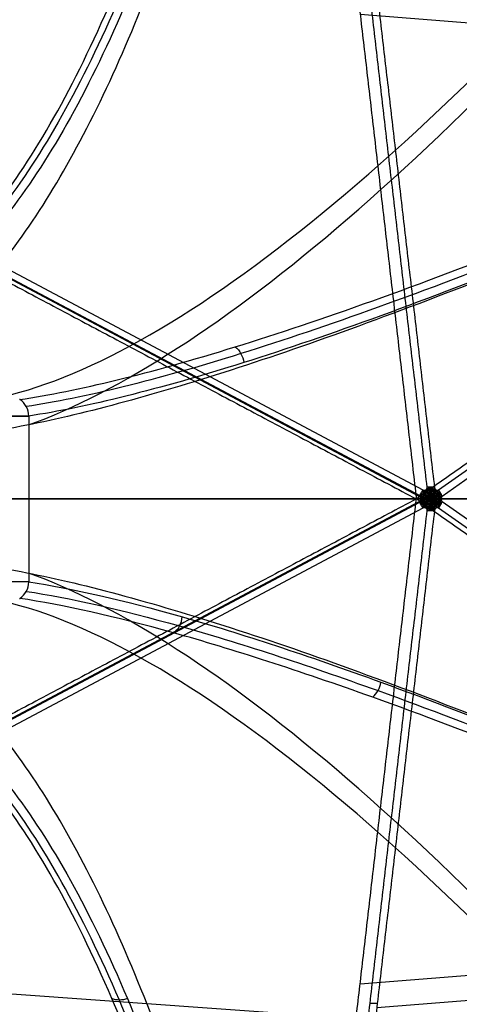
# Model space of a CAD drawing. Header units: millimetres. Extents: x -445 to 449, y -417 to 415.
# Tile 243 of 256: x 331 to 377, y -54 to 49. Entities that reach past the tile are written whole.
import ezdxf

# ---------------------------------------------------------------- set-up
doc = ezdxf.new("R2010")
doc.units = ezdxf.units.MM
doc.header["$MEASUREMENT"] = 0
doc.layers.add('Default', color=7, linetype='Continuous', true_color=0x000000)

msp = doc.modelspace()

# ---------------------------------------------------------------- linework, layer by layer
at = {"layer": 'Default', "color": 9, "true_color": 0xbfbfbf}
for p, q in [((276.72, 51, -931.04), (373.53, -0.49, -940.67)), ((375.16, -0.49, -940.14), (448.11, 51, -875.76)), ((373.15, -1.19, -940.79), (276.34, 50.31, -931.17)), ((276.38, 50.39, -931.17), (373.19, -1.1, -940.79)), ((448.49, 50.31, -875.63), (375.54, -1.19, -940.02)), ((366.97, 49.23, -917.52), (436.67, 43.61, -879.4)), ((323.16, 7.21, -726.33), (332.37, 7.21, -754.88)), ((332.37, 7.21, -754.88), (323.16, 7.21, -726.33)), ((276.34, -1.45, -931.17), (373.31, -1.45, -940.8)), ((276.34, -53.21, -931.17), (373.15, -1.71, -940.79)), ((276.38, -53.29, -931.17), (373.19, -1.8, -940.79)), ((278.66, -1.45, -926.37), (372.84, -1.45, -935.73)), ((332.37, -1.45, -754.88), (327.61, -1.45, -740.13)), ((372.84, -1.45, -935.73), (443.8, -1.45, -873.11)), ((375.42, -1.45, -940.12), (448.49, -1.45, -875.63)), ((375.54, -1.71, -940.02), (448.49, -53.21, -875.63)), ((373.53, -2.41, -940.67), (276.72, -53.9, -931.04)), ((448.11, -53.9, -875.76), (375.16, -2.41, -940.14)), ((332.37, -10.11, -754.88), (323.16, -10.11, -726.33)), ((366.97, -52.13, -917.52), (436.67, -46.51, -879.4)), ((368.71, -54.61, -921.62), (440.87, -48.79, -882.15)), ((282.11, -49.71, -926.72), (366.55, -55.73, -916.23))]:
    msp.add_line(p, q, dxfattribs=at)
at = {"layer": 'Default', "color": 9, "true_color": 0xbfbfbf, "extrusion": (0.824206, 0.5, 0.265866)}
for centre, radius, start, end in [((48.76, -818.08, 64.36), 202.52, 176.7448, 222.114), ((-372.68, -750.11, 65.53), 202.52, 299.5618, 341.8616), ((-372.68, -750.11, 65.4), 197.52, 299.6063, 344.8566)]:
    msp.add_arc(centre, radius, start, end, dxfattribs=at)
at = {"layer": 'Default', "color": 9, "true_color": 0xbfbfbf, "extrusion": (0.824206, -0.5, 0.265866)}
for centre, radius, start, end in [((370.2, -750.51, 66.85), 197.52, 195.1434, 240.3937), ((370.2, -750.51, 66.98), 202.52, 198.1384, 240.4382), ((-51.24, -818.48, 65.81), 202.52, 317.886, 3.2552)]:
    msp.add_arc(centre, radius, start, end, dxfattribs=at)
at = {"layer": 'Default', "color": 9, "true_color": 0xbfbfbf, "extrusion": (0.879515, -0.467773, -0.087419)}
for start, end in [(267.338, 278.8639), (278.8639, 290.3898)]:
    msp.add_arc((174.27, -906.34, 410.99), 2, start, end, dxfattribs=at)
at = {"layer": 'Default', "color": 9, "true_color": 0xbfbfbf, "extrusion": (-0.108432, 0.935546, 0.336149)}
for start, end in [(250.976, 262.5019), (239.4502, 250.976)]:
    msp.add_arc((-371.19, -869.26, -356.92), 2, start, end, dxfattribs=at)
at = {"layer": 'Default', "color": 9, "true_color": 0xbfbfbf, "extrusion": (0.66265, 0.467773, 0.584878)}
for start, end in [(259.0915, 270.6174), (247.5656, 259.0915)]:
    msp.add_arc((-216.78, -939.66, -301.5), 2, start, end, dxfattribs=at)
at = {"layer": 'Default', "color": 9, "true_color": 0xbfbfbf, "extrusion": (0, 1, 0)}
for radius, start, end in [(202.52, 290.8456, 336.2148), (197.52, 290.8902, 336.1404)]:
    msp.add_arc((-513.01, -674.98, -1.45), radius, start, end, dxfattribs=at)
at = {"layer": 'Default', "color": 9, "true_color": 0xbfbfbf, "extrusion": (0.879515, 0.467773, -0.087419)}
for start, end in [(261.1361, 272.662), (249.6102, 261.1361)]:
    msp.add_arc((-176.83, -906.46, 409.63), 2, start, end, dxfattribs=at)
at = {"layer": 'Default', "color": 9, "true_color": 0xbfbfbf, "extrusion": (0.66265, -0.467773, 0.584878)}
for start, end in [(280.9085, 292.4344), (269.3826, 280.9085)]:
    msp.add_arc((214.41, -940.64, -300.14), 2, start, end, dxfattribs=at)
at = {"layer": 'Default', "color": 9, "true_color": 0xbfbfbf, "extrusion": (0.108432, 0.935546, -0.336149)}
for centre, start, end in [((-371.53, -870.23, 354.21), 250.976, 262.5019), ((-371.53, -870.23, 354.21), 239.4502, 250.976), ((-371.53, -870.23, 299.15), 239.4502, 262.5019)]:
    msp.add_arc(centre, 2, start, end, dxfattribs=at)
at = {"layer": 'Default', "color": 9, "true_color": 0xbfbfbf}
for points, knots in [([(357.12, 101.9, -887), (354.98, 91.85, -880.35), (350.24, 73.14, -865.65), (341.06, 47.42, -837.2), (329.66, 27.09, -801.87), (320.71, 19.66, -774.12), (316.18, 17.87, -760.08)], [0, 0, 0, 0, 35.012924, 70.025848, 116.709747, 163.377336, 163.377336, 163.377336, 163.377336]), ([(315.24, 17.61, -760.4), (319.78, 19.4, -774.46), (328.78, 26.86, -802.24), (340.27, 47.26, -837.57), (349.55, 73.04, -865.98), (354.37, 91.78, -880.64), (356.55, 101.84, -887.27)], [-1314.671432, -1314.671432, -1314.671432, -1314.671432, -1267.48661, -1220.301788, -1184.913171, -1149.524555, -1149.524555, -1149.524555, -1149.524555]), ([(357.74, 101.84, -886.89), (355.64, 91.78, -880.23), (350.98, 73.04, -865.52), (341.92, 47.26, -837.04), (330.6, 26.86, -801.66), (321.66, 19.4, -773.86), (317.13, 17.61, -759.79)], [-189.353565, -189.353565, -189.353565, -189.353565, -153.964953, -118.576332, -71.391504, -24.206688, -24.206688, -24.206688, -24.206688]), ([(316.27, 12.41, -760.35), (320.54, 14.07, -773.58), (324.7, 17.37, -786.49), (332.7, 26.93, -811.29), (336.54, 33.2, -823.19), (343.74, 48.31, -845.52), (347.08, 57.08, -855.88), (353.18, 76.58, -874.79), (355.94, 87.3, -883.33), (358.37, 98.73, -890.88)], [709.935271, 709.935271, 709.935271, 709.935271, 752.393427, 752.393427, 794.836466, 794.836466, 837.156724, 837.156724, 879.495751, 879.495751, 879.495751, 879.495751]), ([(331.42, 8.94, -755.19), (337.44, 9.83, -768.77), (352.57, 13.53, -794.57), (380.82, 23.65, -824.49), (411.3, 36.45, -846.07), (431.53, 45.75, -855.75), (441.98, 50.74, -859.71)], [-1314.671432, -1314.671432, -1314.671432, -1314.671432, -1267.486618, -1220.301793, -1184.913174, -1149.524555, -1149.524555, -1149.524555, -1149.524555]), ([(442.3, 50.22, -859.52), (431.88, 45.2, -855.54), (411.71, 35.84, -845.82), (381.33, 22.98, -824.21), (353.18, 12.82, -794.28), (338.1, 9.1, -768.51), (332.11, 8.21, -754.95)], [0, 0, 0, 0, 35.012925, 70.02585, 116.70975, 163.377339, 163.377339, 163.377339, 163.377339]), ([(442.57, 49.65, -859.52), (432.16, 44.59, -855.55), (412.02, 35.14, -845.83), (381.65, 22.15, -824.23), (353.47, 11.88, -794.28), (338.38, 8.12, -768.47), (332.37, 7.22, -754.88)], [-189.353565, -189.353565, -189.353565, -189.353565, -153.964946, -118.576327, -71.391502, -24.206688, -24.206688, -24.206688, -24.206688]), ([(440.94, 48.64, -864.25), (429.08, 42.92, -859.73), (417.49, 37.56, -854.04), (395.33, 27.82, -840.32), (384.75, 23.43, -832.29), (365.1, 15.88, -813.98), (356.09, 12.74, -803.74), (340.21, 7.96, -781.49), (333.33, 6.31, -769.46), (327.69, 5.48, -756.66)], [-879.495751, -879.495751, -879.495751, -879.495751, -837.156731, -837.156731, -794.836471, -794.836471, -752.393429, -752.393429, -709.935271, -709.935271, -709.935271, -709.935271]), ([(332.37, 7.22, -754.88), (332.36, 7.56, -754.87), (332.27, 7.91, -754.89), (331.94, 8.51, -755), (331.7, 8.76, -755.08), (331.42, 8.94, -755.19)], [-13.64441, -13.64441, -13.64441, -13.64441, -12.578056, -12.578056, -11.511505, -11.511505, -11.511505, -11.511505]), ([(373.53, -0.49, -940.67), (373.56, -0.51, -940.67), (373.63, -0.53, -940.67), (373.74, -0.53, -940.66), (373.81, -0.51, -940.64), (373.84, -0.49, -940.63)], [0, 0, 0, 0, 0.1080622, 0.2161244, 0.3241866, 0.3241866, 0.3241866, 0.3241866]), ([(374.43, -1.45, -940.65), (374.39, -1.39, -940.66), (374.33, -1.26, -940.68), (374.16, -0.99, -940.7), (373.99, -0.7, -940.7), (373.84, -0.49, -940.63)], [0, 0, 0, 0, 0.333333, 0.666667, 1, 1, 1, 1]), ([(374.43, -1.45, -940.65), (374.46, -1.39, -940.64), (374.53, -1.26, -940.62), (374.67, -0.99, -940.54), (374.81, -0.7, -940.43), (374.9, -0.49, -940.29)], [0, 0, 0, 0, 0.333333, 0.666667, 1, 1, 1, 1]), ([(374.43, -1.45, -940.65), (374.49, -1.41, -940.63), (374.6, -1.34, -940.59), (374.86, -1.18, -940.48), (375.15, -0.99, -940.31), (375.38, -0.83, -940.11)], [0, 0, 0, 0, 0.333333, 0.666667, 1, 1, 1, 1]), ([(373.31, -1.45, -940.8), (373.31, -1.41, -940.8), (373.3, -1.34, -940.8), (373.24, -1.25, -940.8), (373.18, -1.2, -940.79), (373.15, -1.19, -940.79)], [0, 0, 0, 0, 0.1080622, 0.2161244, 0.3241866, 0.3241866, 0.3241866, 0.3241866]), ([(374.43, -1.45, -940.65), (374.36, -1.45, -940.68), (374.22, -1.45, -940.72), (373.91, -1.45, -940.78), (373.57, -1.45, -940.83), (373.31, -1.45, -940.8)], [0, 0, 0, 0, 0.333333, 0.666667, 1, 1, 1, 1]), ([(374.43, -1.45, -940.65), (374.37, -1.49, -940.67), (374.25, -1.56, -940.71), (373.98, -1.72, -940.76), (373.65, -1.91, -940.8), (373.34, -2.07, -940.77)], [0, 0, 0, 0, 0.333333, 0.666667, 1, 1, 1, 1]), ([(374.43, -1.45, -940.65), (374.43, -1.52, -940.65), (374.43, -1.66, -940.65), (374.42, -1.99, -940.62), (374.4, -2.36, -940.56), (374.36, -2.68, -940.44)], [0, 0, 0, 0, 0.333333, 0.666667, 1, 1, 1, 1]), ([(373.84, -2.41, -940.63), (373.81, -2.39, -940.64), (373.74, -2.37, -940.66), (373.63, -2.37, -940.67), (373.56, -2.39, -940.67), (373.53, -2.41, -940.67)], [0, 0, 0, 0, 0.1080622, 0.2161244, 0.3241866, 0.3241866, 0.3241866, 0.3241866]), ([(374.9, -2.41, -940.29), (374.87, -2.43, -940.3), (374.81, -2.48, -940.31), (374.75, -2.57, -940.31), (374.73, -2.64, -940.29), (374.73, -2.67, -940.28)], [0, 0, 0, 0, 0.1080622, 0.2161244, 0.3241866, 0.3241866, 0.3241866, 0.3241866]), ([(327.69, -8.38, -756.66), (333.33, -9.21, -769.46), (340.21, -10.86, -781.49), (356.09, -15.64, -803.74), (365.1, -18.78, -813.98), (384.75, -26.33, -832.29), (395.33, -30.72, -840.32), (417.49, -40.46, -854.04), (429.08, -45.82, -859.73), (440.94, -51.54, -864.25)], [709.935271, 709.935271, 709.935271, 709.935271, 752.393422, 752.393422, 794.836466, 794.836466, 837.156729, 837.156729, 879.495751, 879.495751, 879.495751, 879.495751]), ([(331.42, -11.84, -755.19), (331.7, -11.66, -755.08), (331.94, -11.41, -755), (332.27, -10.81, -754.89), (332.36, -10.46, -754.87), (332.37, -10.12, -754.88)], [-13.64441, -13.64441, -13.64441, -13.64441, -12.578055, -12.578055, -11.511505, -11.511505, -11.511505, -11.511505]), ([(332.37, -10.12, -754.88), (336.87, -10.79, -765.07), (347.62, -13.24, -784.69), (370.77, -20.87, -813.9), (402.14, -33.52, -840.48), (428.69, -45.8, -854.22), (442.57, -52.55, -859.52)], [-1314.671432, -1314.671432, -1314.671432, -1314.671432, -1279.28282, -1243.894199, -1196.709371, -1149.524555, -1149.524555, -1149.524555, -1149.524555]), ([(332.11, -11.11, -754.95), (336.6, -11.78, -765.12), (347.33, -14.2, -784.7), (370.46, -21.74, -813.88), (401.82, -34.26, -840.46), (428.4, -46.43, -854.22), (442.3, -53.12, -859.52)], [0.016308, 0.016308, 0.016308, 0.016308, 35.008568, 70.017137, 116.695228, 163.37332, 163.37332, 163.37332, 163.37332]), ([(441.98, -53.64, -859.71), (428.04, -46.98, -854.43), (401.38, -34.89, -840.73), (369.91, -22.43, -814.17), (346.7, -14.92, -784.98), (335.93, -12.51, -765.37), (331.42, -11.84, -755.19)], [-189.353565, -189.353565, -189.353565, -189.353565, -142.168751, -94.983926, -59.595307, -24.206688, -24.206688, -24.206688, -24.206688]), ([(358.37, -101.63, -890.88), (355.94, -90.2, -883.33), (353.18, -79.48, -874.79), (347.08, -59.98, -855.88), (343.74, -51.21, -845.52), (336.54, -36.1, -823.19), (332.7, -29.83, -811.29), (324.7, -20.27, -786.5), (320.54, -16.97, -773.58), (316.27, -15.31, -760.35)], [-879.495751, -879.495751, -879.495751, -879.495751, -837.156729, -837.156729, -794.836466, -794.836466, -752.393422, -752.393422, -709.935271, -709.935271, -709.935271, -709.935271]), ([(356.55, -104.74, -887.27), (354.37, -94.68, -880.64), (349.55, -75.94, -865.98), (340.27, -50.16, -837.57), (328.78, -29.76, -802.24), (319.78, -22.3, -774.46), (315.24, -20.51, -760.4)], [-189.353565, -189.353565, -189.353565, -189.353565, -153.964953, -118.576332, -71.391504, -24.206688, -24.206688, -24.206688, -24.206688]), ([(317.13, -20.51, -759.79), (321.66, -22.3, -773.86), (330.6, -29.76, -801.66), (341.92, -50.16, -837.04), (350.98, -75.94, -865.52), (355.64, -94.68, -880.23), (357.74, -104.74, -886.89)], [-1314.671432, -1314.671432, -1314.671432, -1314.671432, -1267.486608, -1220.301783, -1184.913165, -1149.524555, -1149.524555, -1149.524555, -1149.524555]), ([(357.12, -104.8, -887), (354.98, -94.75, -880.35), (350.24, -76.04, -865.65), (341.06, -50.32, -837.2), (329.66, -29.99, -801.87), (320.71, -22.56, -774.12), (316.18, -20.77, -760.08)], [0, 0, 0, 0, 35.012924, 70.025848, 116.709747, 163.377336, 163.377336, 163.377336, 163.377336])]:
    msp.add_open_spline(points, degree=3, knots=knots, dxfattribs=at)
for points, degree in [([(373.97, -0.23, -940.53), (368, 51.26, -922.02), (362.03, 102.75, -903.52)], 2), ([(362.79, 102.75, -903.28), (368.76, 51.26, -921.78), (374.73, -0.23, -940.28)], 2), ([(361.23, 98.73, -899.74), (319.95, 73.68, -913.06), (278.66, 48.64, -926.37)], 2), ([(361.23, 98.73, -899.74), (367.04, 48.64, -917.74), (372.84, -1.45, -935.73)], 2), ([(443.8, 48.64, -873.11), (402.51, 73.68, -886.42), (361.23, 98.73, -899.74)], 2), ([(278.66, 48.64, -926.37), (325.75, 23.59, -931.05), (372.84, -1.45, -935.73)], 2), ([(443.8, 48.64, -873.11), (408.32, 23.59, -904.42), (372.84, -1.45, -935.73)], 2), ([(353.92, 14.45, -793.56), (354.16, 14.27, -793.42), (354.58, 13.77, -793.22), (354.78, 13.13, -793.22), (354.82, 12.81, -793.27)], 3), ([(331.42, 8.94, -755.19), (331.42, 8.94, -755.19), (331.42, 8.94, -755.19), (331.41, 8.94, -755.19)], 3), ([(332.37, 7.21, -754.88), (332.37, 7.21, -754.88), (332.37, 7.21, -754.88), (332.37, 7.22, -754.88)], 3), ([(332.37, 7.21, -754.88), (332.37, -1.45, -754.88), (332.37, -10.11, -754.88)], 2), ([(374.2, -1.45, -940.72), (374.16, -1.42, -940.73), (374.05, -1.35, -940.75), (373.78, -1.19, -940.8), (373.51, -1.01, -940.8), (373.28, -0.95, -940.78)], 3), ([(373.34, -0.83, -940.77), (373.65, -0.99, -940.8), (373.98, -1.18, -940.76), (374.25, -1.34, -940.71), (374.37, -1.41, -940.67), (374.43, -1.45, -940.65)], 3), ([(374.32, -1.25, -940.68), (374.26, -1.22, -940.69), (374.15, -1.16, -940.72), (373.88, -1, -940.76), (373.59, -0.88, -940.77), (373.41, -0.72, -940.74)], 3), ([(374.15, -0.96, -940.7), (374.1, -0.94, -940.71), (373.99, -0.89, -940.72), (373.75, -0.8, -940.74), (373.56, -0.71, -940.74), (373.47, -0.6, -940.71)], 3), ([(373.94, -1.16, -940.76), (373.91, -1.11, -940.76), (373.86, -1, -940.76), (373.74, -0.8, -940.74), (373.66, -0.64, -940.71), (373.63, -0.53, -940.67)], 3), ([(374.23, -1.33, -940.71), (374.21, -1.28, -940.71), (374.14, -1.17, -940.72), (374, -0.9, -940.73), (373.82, -0.69, -940.71), (373.74, -0.53, -940.66)], 3), ([(374.43, -1.22, -940.65), (374.39, -1.17, -940.65), (374.33, -1.06, -940.66), (374.16, -0.8, -940.67), (374.05, -0.56, -940.64), (373.91, -0.42, -940.6)], 3), ([(374.41, -0.87, -940.61), (374.38, -0.83, -940.61), (374.31, -0.73, -940.61), (374.18, -0.54, -940.6), (374.06, -0.4, -940.58), (373.96, -0.33, -940.56)], 3), ([(374.15, -0.96, -940.7), (374.15, -0.91, -940.69), (374.16, -0.79, -940.67), (374.18, -0.55, -940.61), (374.17, -0.34, -940.54), (374.1, -0.22, -940.5)], 3), ([(374.32, -1.25, -940.68), (374.32, -1.19, -940.68), (374.32, -1.06, -940.67), (374.3, -0.75, -940.63), (374.31, -0.44, -940.54), (374.23, -0.22, -940.48)], 3), ([(374.43, -1.45, -940.65), (374.43, -1.38, -940.65), (374.43, -1.24, -940.65), (374.42, -0.91, -940.62), (374.4, -0.54, -940.56), (374.36, -0.21, -940.44)], 3), ([(374.41, -0.87, -940.61), (374.44, -0.83, -940.59), (374.5, -0.73, -940.55), (374.6, -0.54, -940.47), (374.68, -0.4, -940.38), (374.76, -0.33, -940.31)], 3), ([(374.43, -1.22, -940.65), (374.46, -1.17, -940.63), (374.52, -1.06, -940.6), (374.66, -0.8, -940.51), (374.73, -0.56, -940.42), (374.81, -0.42, -940.31)], 3), ([(374.54, -1.25, -940.61), (374.53, -1.19, -940.61), (374.52, -1.06, -940.6), (374.51, -0.75, -940.56), (374.46, -0.44, -940.49), (374.49, -0.22, -940.39)], 3), ([(374.54, -1.25, -940.61), (374.59, -1.22, -940.59), (374.69, -1.16, -940.55), (374.94, -1, -940.42), (375.18, -0.88, -940.26), (375.31, -0.72, -940.13)], 3), ([(374.68, -0.96, -940.52), (374.67, -0.91, -940.52), (374.66, -0.79, -940.51), (374.6, -0.55, -940.47), (374.57, -0.34, -940.41), (374.61, -0.22, -940.34)], 3), ([(374.62, -1.33, -940.58), (374.64, -1.28, -940.57), (374.7, -1.17, -940.54), (374.82, -0.9, -940.46), (374.95, -0.69, -940.35), (374.99, -0.53, -940.25)], 3), ([(374.65, -1.45, -940.57), (374.69, -1.42, -940.56), (374.79, -1.35, -940.51), (375.04, -1.19, -940.39), (375.26, -1.01, -940.24), (375.44, -0.95, -940.09)], 3), ([(374.68, -0.96, -940.52), (374.73, -0.94, -940.5), (374.83, -0.89, -940.45), (375.03, -0.8, -940.33), (375.18, -0.71, -940.21), (375.24, -0.6, -940.14)], 3), ([(374.73, -0.23, -940.28), (374.73, -0.26, -940.29), (374.75, -0.33, -940.31), (374.81, -0.42, -940.31), (374.87, -0.47, -940.3), (374.9, -0.49, -940.29)], 3), ([(374.89, -1.16, -940.46), (374.91, -1.11, -940.44), (374.95, -1, -940.41), (375.04, -0.8, -940.33), (375.08, -0.64, -940.25), (375.08, -0.53, -940.2)], 3), ([(374.9, -0.49, -940.29), (374.93, -0.51, -940.28), (374.99, -0.53, -940.26), (375.08, -0.53, -940.2), (375.14, -0.51, -940.16), (375.16, -0.49, -940.14)], 3), ([(372.84, -1.45, -935.73), (325.75, -26.49, -931.05), (278.66, -51.54, -926.37)], 2), ([(361.23, -101.63, -899.74), (367.04, -51.54, -917.74), (372.84, -1.45, -935.73)], 2), ([(443.8, -51.54, -873.11), (408.32, -26.49, -904.42), (372.84, -1.45, -935.73)], 2), ([(373.15, -1.71, -940.79), (373.18, -1.7, -940.79), (373.24, -1.65, -940.8), (373.3, -1.56, -940.8), (373.31, -1.49, -940.8), (373.31, -1.45, -940.8)], 3), ([(373.88, -1.45, -940.78), (373.83, -1.42, -940.79), (373.74, -1.35, -940.8), (373.54, -1.19, -940.81), (373.35, -1.08, -940.8), (373.21, -1.07, -940.79)], 3), ([(373.88, -1.45, -940.78), (373.83, -1.48, -940.79), (373.74, -1.55, -940.8), (373.54, -1.71, -940.81), (373.35, -1.82, -940.8), (373.21, -1.83, -940.79)], 3), ([(373.94, -1.16, -940.76), (373.88, -1.17, -940.77), (373.76, -1.17, -940.79), (373.53, -1.19, -940.81), (373.35, -1.21, -940.81), (373.24, -1.25, -940.8)], 3), ([(373.94, -1.74, -940.76), (373.88, -1.73, -940.77), (373.76, -1.73, -940.79), (373.53, -1.71, -940.81), (373.35, -1.69, -940.81), (373.24, -1.65, -940.8)], 3), ([(374.2, -1.45, -940.72), (374.16, -1.48, -940.73), (374.05, -1.55, -940.75), (373.78, -1.71, -940.8), (373.51, -1.89, -940.8), (373.28, -1.95, -940.78)], 3), ([(374.23, -1.33, -940.71), (374.18, -1.34, -940.72), (374.05, -1.34, -940.75), (373.75, -1.35, -940.81), (373.48, -1.31, -940.82), (373.29, -1.34, -940.8)], 3), ([(374.23, -1.57, -940.71), (374.18, -1.56, -940.72), (374.05, -1.56, -940.75), (373.75, -1.55, -940.81), (373.48, -1.59, -940.82), (373.29, -1.56, -940.8)], 3), ([(374.32, -1.65, -940.68), (374.26, -1.68, -940.69), (374.15, -1.74, -940.72), (373.88, -1.9, -940.76), (373.59, -2.02, -940.77), (373.41, -2.18, -940.74)], 3), ([(374.15, -1.94, -940.7), (374.1, -1.96, -940.71), (373.99, -2, -940.72), (373.75, -2.1, -940.74), (373.56, -2.19, -940.74), (373.47, -2.3, -940.71)], 3), ([(373.94, -1.74, -940.76), (373.91, -1.79, -940.76), (373.86, -1.9, -940.76), (373.74, -2.1, -940.74), (373.66, -2.26, -940.71), (373.63, -2.37, -940.67)], 3), ([(374.23, -1.57, -940.71), (374.21, -1.62, -940.71), (374.14, -1.73, -940.72), (374, -2, -940.73), (373.82, -2.21, -940.71), (373.74, -2.37, -940.66)], 3), ([(374.43, -1.45, -940.65), (374.39, -1.51, -940.66), (374.33, -1.64, -940.68), (374.16, -1.91, -940.7), (373.99, -2.2, -940.7), (373.84, -2.41, -940.63)], 3), ([(374.43, -1.68, -940.65), (374.39, -1.73, -940.65), (374.33, -1.84, -940.66), (374.16, -2.1, -940.67), (374.05, -2.34, -940.64), (373.91, -2.48, -940.6)], 3), ([(374.41, -2.03, -940.61), (374.38, -2.07, -940.61), (374.31, -2.17, -940.61), (374.18, -2.36, -940.6), (374.06, -2.5, -940.58), (373.96, -2.57, -940.56)], 3), ([(374.15, -1.94, -940.7), (374.15, -1.99, -940.69), (374.16, -2.11, -940.67), (374.18, -2.35, -940.61), (374.17, -2.56, -940.54), (374.1, -2.68, -940.5)], 3), ([(374.32, -1.65, -940.68), (374.32, -1.71, -940.68), (374.32, -1.84, -940.67), (374.3, -2.15, -940.63), (374.31, -2.46, -940.54), (374.23, -2.68, -940.48)], 3), ([(374.41, -2.03, -940.61), (374.44, -2.07, -940.59), (374.5, -2.17, -940.55), (374.6, -2.36, -940.47), (374.68, -2.5, -940.38), (374.76, -2.57, -940.31)], 3), ([(374.43, -1.45, -940.65), (374.46, -1.51, -940.64), (374.53, -1.64, -940.62), (374.67, -1.91, -940.54), (374.81, -2.2, -940.43), (374.9, -2.41, -940.29)], 3), ([(374.43, -1.45, -940.65), (374.49, -1.49, -940.63), (374.6, -1.56, -940.59), (374.86, -1.72, -940.48), (375.15, -1.91, -940.31), (375.38, -2.07, -940.11)], 3), ([(374.43, -1.45, -940.65), (374.5, -1.45, -940.63), (374.63, -1.45, -940.58), (374.93, -1.45, -940.45), (375.23, -1.45, -940.3), (375.42, -1.45, -940.12)], 3), ([(374.43, -1.68, -940.65), (374.46, -1.73, -940.63), (374.52, -1.84, -940.6), (374.66, -2.1, -940.51), (374.73, -2.34, -940.42), (374.81, -2.48, -940.31)], 3), ([(374.54, -1.65, -940.61), (374.53, -1.71, -940.61), (374.52, -1.84, -940.6), (374.51, -2.15, -940.56), (374.46, -2.46, -940.49), (374.49, -2.68, -940.39)], 3), ([(374.54, -1.65, -940.61), (374.59, -1.68, -940.59), (374.69, -1.74, -940.55), (374.94, -1.9, -940.42), (375.18, -2.02, -940.26), (375.31, -2.18, -940.13)], 3), ([(374.68, -1.94, -940.52), (374.67, -1.99, -940.52), (374.66, -2.11, -940.51), (374.6, -2.35, -940.47), (374.57, -2.56, -940.41), (374.61, -2.68, -940.34)], 3), ([(374.62, -1.33, -940.58), (374.67, -1.34, -940.56), (374.79, -1.34, -940.51), (375.07, -1.35, -940.38), (375.3, -1.31, -940.24), (375.44, -1.34, -940.11)], 3), ([(374.62, -1.57, -940.58), (374.67, -1.56, -940.56), (374.79, -1.56, -940.51), (375.07, -1.55, -940.38), (375.3, -1.59, -940.24), (375.44, -1.56, -940.11)], 3), ([(374.62, -1.57, -940.58), (374.64, -1.62, -940.57), (374.7, -1.73, -940.54), (374.82, -2, -940.46), (374.95, -2.21, -940.35), (374.99, -2.37, -940.25)], 3), ([(374.65, -1.45, -940.57), (374.69, -1.48, -940.56), (374.79, -1.55, -940.51), (375.04, -1.71, -940.39), (375.26, -1.89, -940.24), (375.44, -1.95, -940.09)], 3), ([(374.68, -1.94, -940.52), (374.73, -1.96, -940.5), (374.83, -2, -940.45), (375.03, -2.1, -940.33), (375.18, -2.19, -940.21), (375.24, -2.3, -940.14)], 3), ([(374.89, -1.16, -940.46), (374.94, -1.17, -940.43), (375.05, -1.17, -940.38), (375.25, -1.19, -940.26), (375.39, -1.21, -940.15), (375.48, -1.25, -940.07)], 3), ([(374.89, -1.74, -940.46), (374.94, -1.73, -940.43), (375.05, -1.73, -940.38), (375.25, -1.71, -940.26), (375.39, -1.69, -940.15), (375.48, -1.65, -940.07)], 3), ([(374.89, -1.74, -940.46), (374.91, -1.79, -940.44), (374.95, -1.9, -940.41), (375.04, -2.1, -940.33), (375.08, -2.26, -940.25), (375.08, -2.37, -940.2)], 3), ([(374.95, -1.45, -940.44), (374.99, -1.42, -940.42), (375.07, -1.35, -940.37), (375.24, -1.19, -940.26), (375.39, -1.08, -940.15), (375.49, -1.07, -940.05)], 3), ([(374.95, -1.45, -940.44), (374.99, -1.48, -940.42), (375.07, -1.55, -940.37), (375.24, -1.71, -940.26), (375.39, -1.82, -940.15), (375.49, -1.83, -940.05)], 3), ([(375.42, -1.45, -940.12), (375.42, -1.49, -940.12), (375.43, -1.56, -940.11), (375.48, -1.65, -940.08), (375.52, -1.7, -940.04), (375.54, -1.71, -940.02)], 3), ([(362.03, -105.65, -903.52), (368, -54.16, -922.02), (373.97, -2.67, -940.53)], 2), ([(374.73, -2.67, -940.28), (368.76, -54.16, -921.78), (362.79, -105.65, -903.28)], 2), ([(375.16, -2.41, -940.14), (375.14, -2.39, -940.16), (375.08, -2.37, -940.2), (374.99, -2.37, -940.26), (374.93, -2.39, -940.28), (374.9, -2.41, -940.29)], 3), ([(332.37, -10.12, -754.88), (332.37, -10.11, -754.88), (332.37, -10.11, -754.88), (332.37, -10.11, -754.88)], 3), ([(331.41, -11.84, -755.19), (331.42, -11.84, -755.19), (331.42, -11.84, -755.19), (331.42, -11.84, -755.19)], 3), ([(347.49, -15.44, -784.46), (347.74, -15.27, -784.33), (348.17, -14.77, -784.13), (348.37, -14.11, -784.12), (348.4, -13.78, -784.16)], 3), ([(368.28, -22.17, -810.61), (368.5, -21.99, -810.47), (368.88, -21.51, -810.27), (369.09, -20.91, -810.27), (369.14, -20.6, -810.33)], 3), ([(358.37, -101.63, -890.88), (317.09, -76.58, -904.2), (275.81, -51.54, -917.51)], 2), ([(278.66, -51.54, -926.37), (319.95, -76.58, -913.06), (361.23, -101.63, -899.74)], 2), ([(361.23, -101.63, -899.74), (402.51, -76.58, -886.42), (443.8, -51.54, -873.11)], 2), ([(342.66, -53.66, -839.42), (342.39, -53.77, -839.43), (341.81, -53.87, -839.54), (341.28, -53.77, -839.79), (341.05, -53.66, -839.94)], 3)]:
    msp.add_open_spline(points, degree=degree, dxfattribs=at)
for points, weights in [([(373.84, -0.49, -940.63), (373.99, -0.4, -940.59), (373.97, -0.23, -940.53)], [1, 0.856671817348, 0.999999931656]), ([(375.54, -1.19, -940.02), (375.42, -1.27, -940.12), (375.42, -1.45, -940.12)], [0.999999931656, 0.856671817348, 1]), ([(373.97, -2.67, -940.53), (373.99, -2.5, -940.59), (373.84, -2.41, -940.63)], [1, 0.856671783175, 1])]:
    msp.add_rational_spline(points, weights, degree=2, dxfattribs=at)

doc.saveas('drawing.dxf')
